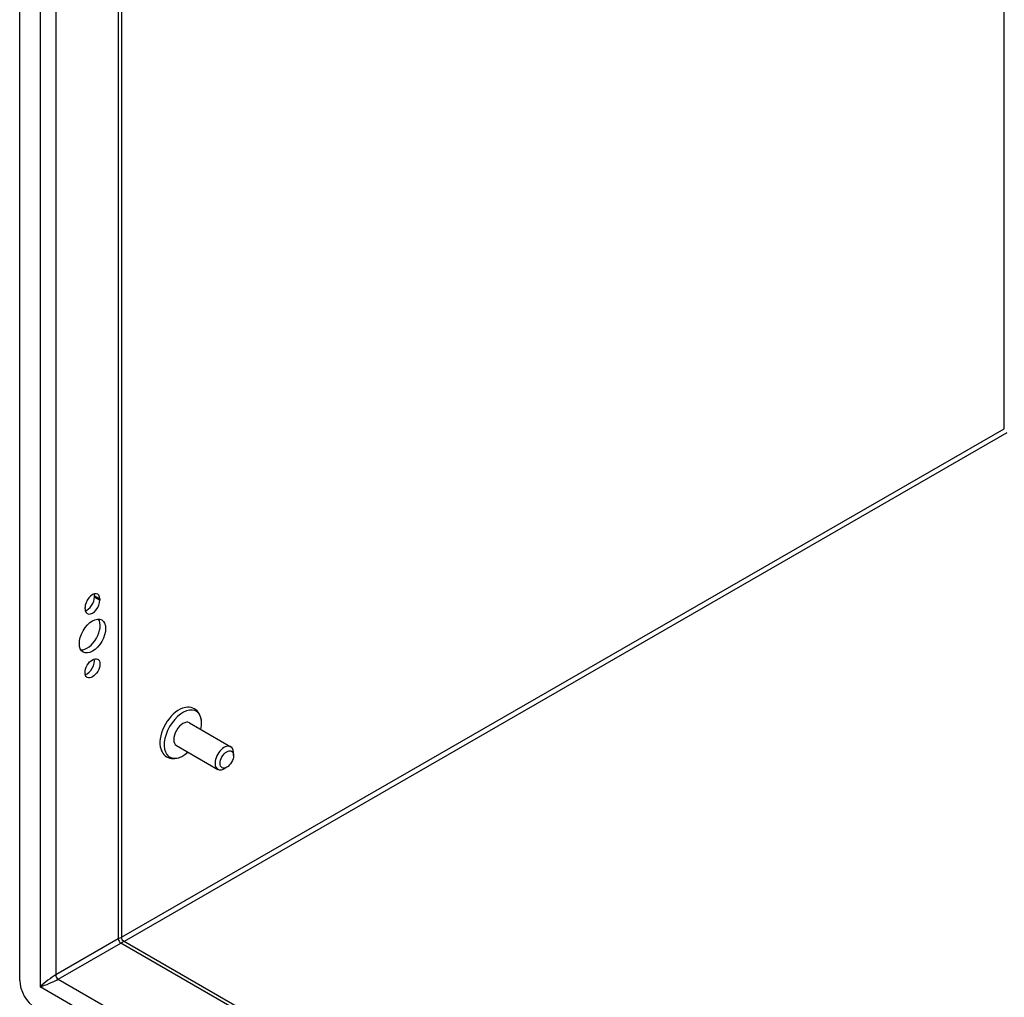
# Model space of a CAD drawing. Header units: inches. Extents: x 22 to 211, y 17 to 128.
# Tile 59 of 91: x 185 to 194, y 63 to 72. Entities that reach past the tile are written whole.
import ezdxf

# ---------------------------------------------------------------- set-up
doc = ezdxf.new("R2010")
doc.units = ezdxf.units.IN
doc.header["$MEASUREMENT"] = 0
doc.layers.add('Visible Edges(ANSI)', color=7, linetype='Continuous', lineweight=25)
doc.layers.add('Visible Tangent Edges(ANSI)', color=7, linetype='Continuous', lineweight=25)

msp = doc.modelspace()

# ---------------------------------------------------------------- linework, layer by layer
at = {"layer": 'Visible Edges(ANSI)'}
for p, q in [((185.2398, 63.0459), (185.2398, 110.94)), ((186.1453, 110.3371), (186.1453, 63.4253)), ((185.9045, 66.4521), (185.9045, 66.4627)), ((185.9526, 66.435), (185.9526, 66.4244)), ((185.8204, 66.3482), (185.8204, 66.3588)), ((186.7482, 65.3348), (187.1156, 65.1232)), ((186.6322, 65.1335), (186.9997, 64.9219)), ((187.1398, 65.0442), (187.1398, 65.0698)), ((187.0802, 64.9406), (187.058, 64.9278)), ((186.1608, 63.3985), (201.277, 54.6937))]:
    msp.add_line(p, q, dxfattribs=at)
at = {"layer": 'Visible Edges(ANSI)', "flags": 128}
for points in [[(186.8564, 65.3427), (186.8548, 65.3588), (186.8519, 65.3745), (186.8476, 65.3896), (186.842, 65.4041), (186.8348, 65.4177), (186.8261, 65.4304), (186.8159, 65.4418), (186.8041, 65.4517), (186.7912, 65.4599), (186.7771, 65.4662), (186.7624, 65.4705), (186.7472, 65.4728), (186.7319, 65.4732), (186.7165, 65.4718), (186.7012, 65.4687), (186.6861, 65.4642)], [(186.4892, 65.1223), (186.4928, 65.1069), (186.4979, 65.0922), (186.5044, 65.0782), (186.5125, 65.0651), (186.5221, 65.0531), (186.5331, 65.0425), (186.5456, 65.0335), (186.5592, 65.0264), (186.5737, 65.0213), (186.5887, 65.0181), (186.604, 65.0169), (186.6194, 65.0176), (186.6348, 65.0199), (186.65, 65.0239), (186.665, 65.0292), (186.6797, 65.036)], [(186.1608, 63.3985), (186.1548, 63.403), (186.1495, 63.4098), (186.1462, 63.4179), (186.1453, 63.4253)]]:
    msp.add_lwpolyline(points, dxfattribs=at)
at = {"layer": 'Visible Edges(ANSI)'}
for centre, major_axis, start_param, end_param in [((185.8865, 66.3969), (0.0467, 0.081), 5.495853, 8.637446), ((185.8865, 66.3863), (-0.0467, -0.081), 5.495853, 8.637446), ((185.8384, 66.414), (0.0467, 0.081), 3.680581, 5.495853), ((185.8384, 66.4246), (0.0467, 0.081), 5.495853, 5.744197), ((185.8384, 66.1332), (-0.0823, -0.143), 0.295117, 2.846476), ((185.8384, 65.847), (0.0467, 0.081), 3.680581, 5.744197), ((186.654, 65.255), (-0.1186, -0.2059), 3.733101, 5.691677), ((186.6902, 65.2342), (0.1175, 0.2041), 5.228097, 10.479866), ((186.6902, 65.2342), (-0.058, -0.1006), 3.141593, 6.283185), ((187.0577, 65.0225), (0.058, 0.1006), 5.495853, 10.21211), ((185.379, 62.9657), (-0.0982, 0.1706), 0.787332, 2.358128)]:
    msp.add_ellipse(centre, major_axis=major_axis, ratio=0.578093, start_param=start_param, end_param=end_param, dxfattribs=at)
for centre, major_axis in [((185.8865, 66.1055), (-0.0823, -0.143)), ((185.8865, 65.8193), (-0.0467, -0.081)), ((187.0799, 65.0097), (-0.0422, -0.0734))]:
    msp.add_ellipse(centre, major_axis=major_axis, ratio=0.578093, dxfattribs=at)
at = {"layer": 'Visible Tangent Edges(ANSI)'}
for p, q in [((185.4203, 110.7882), (185.4203, 62.9897)), ((185.5604, 110.674), (185.5604, 63.096)), ((186.1163, 110.3538), (186.1163, 63.4162)), ((193.9891, 67.9473), (193.9891, 105.8201)), ((186.1453, 63.4303), (193.9891, 67.9473)), ((194.0111, 67.9093), (186.1693, 63.3936)), ((185.9045, 66.4627), (185.9526, 66.435)), ((185.9045, 66.4521), (185.9526, 66.4244)), ((186.1163, 63.4162), (185.5604, 63.096)), ((185.5823, 63.058), (186.1382, 63.3782)), ((201.277, 54.6604), (186.1382, 63.3782)), ((185.5823, 63.058), (201.277, 54.02)), ((201.306, 53.8418), (185.4203, 62.9897))]:
    msp.add_line(p, q, dxfattribs=at)
for centre, major_axis, ratio, start_param, end_param in [((186.0463, 63.3502), (-0.0986, -0.0765), 0.115347, 3.052378, 3.837777), ((186.1382, 63.4035), (-0.0155, 0.0269), 0.578093, 0.787332, 2.358128), ((186.0463, 63.3502), (0.1154, 0.0473), 0.112147, 5.58637, 6.369835), ((185.4904, 63.03), (-0.0986, -0.0765), 0.115347, 3.837777, 5.408573), ((185.5823, 63.0834), (-0.0155, 0.0269), 0.578093, 0.787332, 2.358128), ((185.4904, 63.03), (0.1154, 0.0473), 0.112147, 4.015574, 5.58637)]:
    msp.add_ellipse(centre, major_axis=major_axis, ratio=ratio, start_param=start_param, end_param=end_param, dxfattribs=at)

doc.saveas('drawing.dxf')
